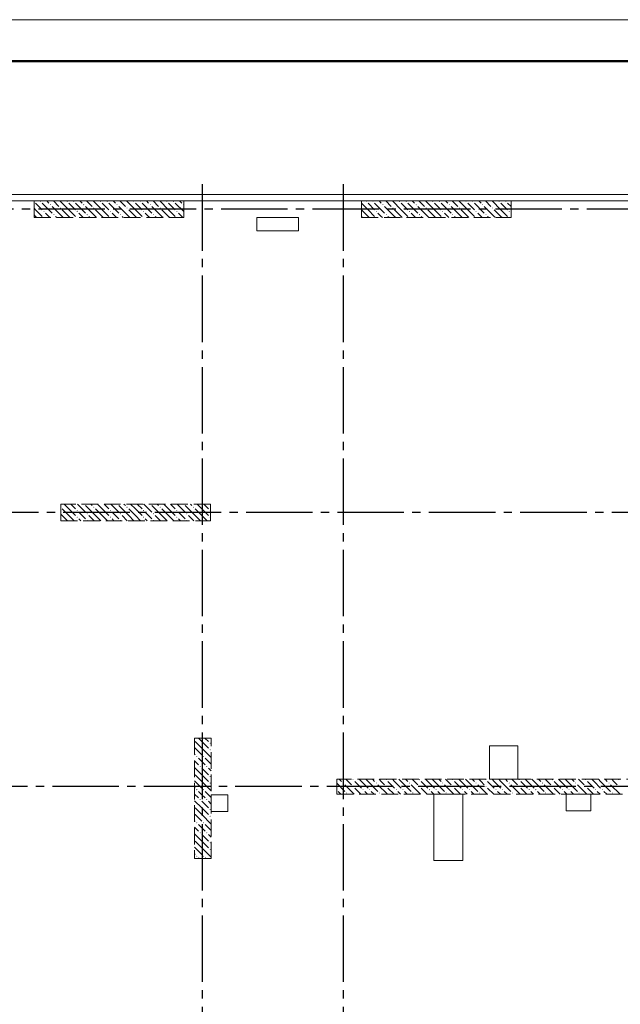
# Model space of a CAD drawing. Header units: millimetres. Extents: x 0 to 42908, y 0 to 59400.
# Tile 31 of 33: x 12429 to 19658, y 47550 to 59400. Entities that reach past the tile are written whole.
import ezdxf

# ---------------------------------------------------------------- set-up
doc = ezdxf.new("R2010")
doc.units = ezdxf.units.MM
doc.linetypes.add('______2', pattern=[270, 200, -70])
doc.linetypes.add('______5', pattern=[1100, 800, -100, 100, -100])
for name, color, linetype, lineweight in [('Standard', 7, 'Continuous', 25), ('ЖБ Пилон', 180, 'Continuous', 25), ('Оси', 40, '______5', 18)]:
    doc.layers.add(name, color=color, linetype=linetype, lineweight=lineweight)
doc.layers.add('ЖБ Перекрытие верхний уровень', color=7, linetype='Continuous', lineweight=25, true_color=0xe0e0ff)
doc.layers.add('ЖБ Стена верхний уровень', color=7, linetype='Continuous', lineweight=25, true_color=0x006e00)

msp = doc.modelspace()

# ---------------------------------------------------------------- hatches: boundary and pattern name
at = {"layer": 'ЖБ Пилон', "linetype": 'Continuous', "lineweight": 18, "transparency": 33554687}
for points in [[(12604, 57217), (12607, 57213), (12604, 57210)], [(12674, 57213), (12681, 57220), (12687, 57213), (12681, 57207)], [(12794, 57173), (12801, 57180), (12807, 57173), (12801, 57167)], [(12914, 57133), (12921, 57140), (12927, 57133), (12921, 57127)], [(12994, 57213), (13001, 57220), (13007, 57213), (13001, 57207)], [(13074, 57213), (13081, 57220), (13087, 57213), (13081, 57207)], [(13194, 57173), (13201, 57180), (13207, 57173), (13201, 57167)], [(13314, 57133), (13321, 57140), (13327, 57133), (13321, 57127)], [(13394, 57213), (13401, 57220), (13407, 57213), (13401, 57207)], [(13474, 57213), (13481, 57220), (13487, 57213), (13481, 57207)], [(13594, 57173), (13601, 57180), (13607, 57173), (13601, 57167)], [(13714, 57133), (13721, 57140), (13727, 57133), (13721, 57127)], [(13794, 57213), (13801, 57220), (13807, 57213), (13801, 57207)], [(13874, 57213), (13881, 57220), (13887, 57213), (13881, 57207)], [(13994, 57173), (14001, 57180), (14007, 57173), (14001, 57167)], [(14114, 57133), (14121, 57140), (14127, 57133), (14121, 57127)], [(14194, 57213), (14201, 57220), (14207, 57213), (14201, 57207)], [(14274, 57213), (14281, 57220), (14287, 57213), (14281, 57207)], [(14394, 57173), (14401, 57180), (14404, 57177), (14404, 57170), (14401, 57167)], [(16594, 57213), (16601, 57220), (16607, 57213), (16601, 57207)], [(16674, 57213), (16681, 57220), (16687, 57213), (16681, 57207)], [(16794, 57173), (16801, 57180), (16807, 57173), (16801, 57167)], [(16914, 57133), (16921, 57140), (16927, 57133), (16921, 57127)], [(16994, 57213), (17001, 57220), (17007, 57213), (17001, 57207)], [(17074, 57213), (17081, 57220), (17087, 57213), (17081, 57207)], [(17194, 57173), (17201, 57180), (17207, 57173), (17201, 57167)], [(17314, 57133), (17321, 57140), (17327, 57133), (17321, 57127)], [(17394, 57213), (17401, 57220), (17407, 57213), (17401, 57207)], [(17474, 57213), (17481, 57220), (17487, 57213), (17481, 57207)], [(17594, 57173), (17601, 57180), (17607, 57173), (17601, 57167)], [(17714, 57133), (17721, 57140), (17727, 57133), (17721, 57127)], [(17794, 57213), (17801, 57220), (17807, 57213), (17801, 57207)], [(17874, 57213), (17881, 57220), (17887, 57213), (17881, 57207)], [(17994, 57173), (18001, 57180), (18007, 57173), (18001, 57167)], [(18114, 57133), (18121, 57140), (18127, 57133), (18121, 57127)], [(18194, 57213), (18201, 57220), (18207, 57213), (18201, 57207)], [(18274, 57213), (18281, 57220), (18287, 57213), (18281, 57207)], [(12714, 57093), (12721, 57100), (12727, 57093), (12721, 57087)], [(12834, 57053), (12841, 57060), (12847, 57053), (12841, 57047)], [(13114, 57093), (13121, 57100), (13127, 57093), (13121, 57087)], [(13234, 57053), (13241, 57060), (13247, 57053), (13241, 57047)], [(13514, 57093), (13521, 57100), (13527, 57093), (13521, 57087)], [(13634, 57053), (13641, 57060), (13647, 57053), (13641, 57047)], [(13914, 57093), (13921, 57100), (13927, 57093), (13921, 57087)], [(14034, 57053), (14041, 57060), (14047, 57053), (14041, 57047)], [(14314, 57093), (14321, 57100), (14327, 57093), (14321, 57087)], [(16714, 57093), (16721, 57100), (16727, 57093), (16721, 57087)], [(16834, 57053), (16841, 57060), (16847, 57053), (16841, 57047)], [(17114, 57093), (17121, 57100), (17127, 57093), (17121, 57087)], [(17234, 57053), (17241, 57060), (17247, 57053), (17241, 57047)], [(17514, 57093), (17521, 57100), (17527, 57093), (17521, 57087)], [(17634, 57053), (17641, 57060), (17647, 57053), (17641, 57047)], [(17914, 57093), (17921, 57100), (17927, 57093), (17921, 57087)], [(18034, 57053), (18041, 57060), (18047, 57053), (18041, 57047)], [(18314, 57093), (18321, 57100), (18327, 57093), (18321, 57087)], [(13204, 53570), (13201, 53567), (13198, 53570)], [(13604, 53570), (13601, 53567), (13598, 53570)], [(14004, 53570), (14001, 53567), (13998, 53570)], [(14404, 53570), (14401, 53567), (14398, 53570)], [(12924, 53537), (12927, 53533), (12924, 53530)], [(13114, 53493), (13121, 53500), (13127, 53493), (13121, 53487)], [(13234, 53453), (13241, 53460), (13247, 53453), (13241, 53447)], [(13314, 53533), (13321, 53540), (13327, 53533), (13321, 53527)], [(13514, 53493), (13521, 53500), (13527, 53493), (13521, 53487)], [(13634, 53453), (13641, 53460), (13647, 53453), (13641, 53447)], [(13714, 53533), (13721, 53540), (13727, 53533), (13721, 53527)], [(13914, 53493), (13921, 53500), (13927, 53493), (13921, 53487)], [(14034, 53453), (14041, 53460), (14047, 53453), (14041, 53447)], [(14114, 53533), (14121, 53540), (14127, 53533), (14121, 53527)], [(14314, 53493), (14321, 53500), (14327, 53493), (14321, 53487)], [(14434, 53453), (14441, 53460), (14447, 53453), (14441, 53447)], [(14514, 53533), (14521, 53540), (14527, 53533), (14521, 53527)], [(14714, 53493), (14721, 53500), (14724, 53497), (14724, 53490), (14721, 53487)], [(13114, 53413), (13121, 53420), (13127, 53413), (13121, 53407)], [(13234, 53373), (13241, 53380), (13247, 53373), (13244, 53370), (13238, 53370)], [(13514, 53413), (13521, 53420), (13527, 53413), (13521, 53407)], [(13634, 53373), (13641, 53380), (13647, 53373), (13644, 53370), (13638, 53370)], [(13914, 53413), (13921, 53420), (13927, 53413), (13921, 53407)], [(14034, 53373), (14041, 53380), (14047, 53373), (14044, 53370), (14038, 53370)], [(14314, 53413), (14321, 53420), (14327, 53413), (14321, 53407)], [(14434, 53373), (14441, 53380), (14447, 53373), (14444, 53370), (14438, 53370)], [(14714, 53413), (14721, 53420), (14724, 53417), (14724, 53410), (14721, 53407)], [(14714, 50693), (14721, 50700), (14727, 50693), (14721, 50687)], [(14714, 50613), (14721, 50620), (14727, 50613), (14721, 50607)], [(14554, 50533), (14561, 50540), (14567, 50533), (14561, 50527)], [(14634, 50533), (14641, 50540), (14647, 50533), (14641, 50527)], [(14594, 50413), (14601, 50420), (14607, 50413), (14601, 50407)], [(14674, 50413), (14681, 50420), (14687, 50413), (14681, 50407)], [(14714, 50293), (14721, 50300), (14727, 50293), (14721, 50287)], [(14554, 50133), (14561, 50140), (14567, 50133), (14561, 50127)], [(14634, 50133), (14641, 50140), (14647, 50133), (14641, 50127)], [(14714, 50213), (14721, 50220), (14727, 50213), (14721, 50207)], [(14594, 50013), (14601, 50020), (14607, 50013), (14601, 50007)], [(14674, 50013), (14681, 50020), (14687, 50013), (14681, 50007)], [(14714, 49893), (14721, 49900), (14727, 49893), (14721, 49887)], [(14714, 49813), (14721, 49820), (14727, 49813), (14721, 49807)], [(14554, 49733), (14561, 49740), (14567, 49733), (14561, 49727)], [(14634, 49733), (14641, 49740), (14647, 49733), (14641, 49727)], [(14594, 49613), (14601, 49620), (14607, 49613), (14601, 49607)], [(14674, 49613), (14681, 49620), (14687, 49613), (14681, 49607)], [(14714, 49493), (14721, 49500), (14727, 49493), (14721, 49487)], [(14714, 49413), (14721, 49420), (14727, 49413), (14721, 49407)], [(14554, 49333), (14561, 49340), (14567, 49333), (14561, 49327)], [(14634, 49333), (14641, 49340), (14647, 49333), (14641, 49327)]]:
    msp.add_hatch(color=7, dxfattribs=at).paths.add_polyline_path(points, flags=16)
at = {"layer": 'ЖБ Стена верхний уровень', "linetype": 'Continuous', "lineweight": 18, "transparency": 33554687}
for points in [[(16434, 50253), (16441, 50260), (16447, 50253), (16441, 50247)], [(16834, 50253), (16841, 50260), (16847, 50253), (16841, 50247)], [(17234, 50253), (17241, 50260), (17247, 50253), (17241, 50247)], [(17634, 50253), (17641, 50260), (17647, 50253), (17641, 50247)], [(18034, 50253), (18041, 50260), (18047, 50253), (18041, 50247)], [(18434, 50253), (18441, 50260), (18447, 50253), (18441, 50247)], [(18834, 50253), (18841, 50260), (18847, 50253), (18841, 50247)], [(19234, 50253), (19241, 50260), (19247, 50253), (19241, 50247)], [(19634, 50253), (19641, 50260), (19647, 50253), (19641, 50247)], [(16244, 50137), (16247, 50133), (16244, 50130)], [(16314, 50213), (16321, 50220), (16327, 50213), (16321, 50207)], [(16434, 50173), (16441, 50180), (16447, 50173), (16441, 50167)], [(16554, 50133), (16561, 50140), (16567, 50133), (16561, 50127)], [(16634, 50133), (16641, 50140), (16647, 50133), (16641, 50127)], [(16714, 50213), (16721, 50220), (16727, 50213), (16721, 50207)], [(16834, 50173), (16841, 50180), (16847, 50173), (16841, 50167)], [(16954, 50133), (16961, 50140), (16967, 50133), (16961, 50127)], [(17034, 50133), (17041, 50140), (17047, 50133), (17041, 50127)], [(17114, 50213), (17121, 50220), (17127, 50213), (17121, 50207)], [(17234, 50173), (17241, 50180), (17247, 50173), (17241, 50167)], [(17354, 50133), (17361, 50140), (17367, 50133), (17361, 50127)], [(17434, 50133), (17441, 50140), (17447, 50133), (17441, 50127)], [(17514, 50213), (17521, 50220), (17527, 50213), (17521, 50207)], [(17634, 50173), (17641, 50180), (17647, 50173), (17641, 50167)], [(17754, 50133), (17761, 50140), (17767, 50133), (17761, 50127)], [(17834, 50133), (17841, 50140), (17847, 50133), (17841, 50127)], [(17914, 50213), (17921, 50220), (17927, 50213), (17921, 50207)], [(18034, 50173), (18041, 50180), (18047, 50173), (18041, 50167)], [(18154, 50133), (18161, 50140), (18167, 50133), (18161, 50127)], [(18234, 50133), (18241, 50140), (18247, 50133), (18241, 50127)], [(18314, 50213), (18321, 50220), (18327, 50213), (18321, 50207)], [(18434, 50173), (18441, 50180), (18447, 50173), (18441, 50167)], [(18554, 50133), (18561, 50140), (18567, 50133), (18561, 50127)], [(18634, 50133), (18641, 50140), (18647, 50133), (18641, 50127)], [(18714, 50213), (18721, 50220), (18727, 50213), (18721, 50207)], [(18834, 50173), (18841, 50180), (18847, 50173), (18841, 50167)], [(18954, 50133), (18961, 50140), (18967, 50133), (18961, 50127)], [(19034, 50133), (19041, 50140), (19047, 50133), (19041, 50127)], [(19114, 50213), (19121, 50220), (19127, 50213), (19121, 50207)], [(19234, 50173), (19241, 50180), (19247, 50173), (19241, 50167)], [(19354, 50133), (19361, 50140), (19367, 50133), (19361, 50127)], [(19434, 50133), (19441, 50140), (19447, 50133), (19441, 50127)], [(19514, 50213), (19521, 50220), (19527, 50213), (19521, 50207)], [(19634, 50173), (19641, 50180), (19647, 50173), (19641, 50167)], [(16354, 50093), (16361, 50100), (16367, 50093), (16361, 50087)], [(16754, 50093), (16761, 50100), (16767, 50093), (16761, 50087)], [(17154, 50093), (17161, 50100), (17167, 50093), (17161, 50087)], [(17554, 50093), (17561, 50100), (17567, 50093), (17561, 50087)], [(17954, 50093), (17961, 50100), (17967, 50093), (17961, 50087)], [(18354, 50093), (18361, 50100), (18367, 50093), (18361, 50087)], [(18754, 50093), (18761, 50100), (18767, 50093), (18761, 50087)], [(19154, 50093), (19161, 50100), (19167, 50093), (19161, 50087)], [(19554, 50093), (19561, 50100), (19567, 50093), (19561, 50087)]]:
    msp.add_hatch(color=7, dxfattribs=at).paths.add_polyline_path(points, flags=16)

# ---------------------------------------------------------------- linework, layer by layer
at = {"layer": 'Standard', "color": 7, "linetype": 'Continuous', "lineweight": 13, "transparency": 33554687}
msp.add_lwpolyline([(0, 0), (42000, 0), (42000, 59400), (0, 59400), (0, 0)], close=True, dxfattribs=at)
at = {"layer": 'Standard', "color": 7, "linetype": 'Continuous', "lineweight": 50, "transparency": 33554687}
msp.add_lwpolyline([(2000, 58900), (41500, 58900), (41500, 500), (2000, 500), (2000, 58900)], close=True, dxfattribs=at)
at = {"layer": 'Standard', "color": 254, "linetype": 'Continuous', "lineweight": 13, "true_color": 0xc4c4ff, "transparency": 33554687}
msp.add_lwpolyline([(7324, 10030), (33149, 10030), (33149, 57295), (7324, 57295), (7324, 10030)], dxfattribs=at)
at = {"layer": 'ЖБ Перекрытие верхний уровень', "color": 7, "linetype": 'Continuous', "lineweight": 18, "transparency": 33554687}
for p, q in [((22354, 57220), (8924, 57220)), ((15784, 57020), (15284, 57020)), ((15284, 57020), (15284, 56860)), ((15784, 56860), (15784, 57020)), ((15284, 56860), (15784, 56860)), ((18424, 50660), (18084, 50660)), ((18084, 50660), (18084, 50260)), ((18424, 50260), (18424, 50660)), ((18084, 50260), (18424, 50260)), ((14934, 50070), (14734, 50070)), ((14734, 50070), (14734, 49870)), ((14934, 49870), (14934, 50070)), ((17764, 50080), (17414, 50080)), ((17414, 50080), (17414, 49280)), ((17764, 49280), (17764, 50080)), ((19304, 50080), (19004, 50080)), ((19004, 50080), (19004, 49880)), ((19304, 49880), (19304, 50080)), ((14734, 49870), (14934, 49870)), ((19004, 49880), (19304, 49880)), ((17414, 49280), (17764, 49280))]:
    msp.add_line(p, q, dxfattribs=at)
at = {"layer": 'ЖБ Пилон', "color": 253, "linetype": '______2', "lineweight": 13, "true_color": 0xa0a0a0, "transparency": 33554687}
for p, q in [((14404, 57220), (12604, 57220)), ((12604, 57220), (12604, 57020)), ((14404, 57020), (14404, 57220)), ((18344, 57220), (16544, 57220)), ((16544, 57220), (16544, 57020)), ((18344, 57020), (18344, 57220)), ((12604, 57020), (14404, 57020)), ((16544, 57020), (18344, 57020)), ((14724, 53570), (12924, 53570)), ((12924, 53570), (12924, 53370)), ((14724, 53370), (14724, 53570)), ((12924, 53370), (14724, 53370)), ((14534, 50755), (14534, 49305)), ((14734, 50755), (14534, 50755)), ((14734, 49305), (14734, 50755)), ((14534, 49305), (14734, 49305))]:
    msp.add_line(p, q, dxfattribs=at)
at = {"layer": 'ЖБ Пилон', "color": 9, "linetype": 'Continuous', "lineweight": 18, "true_color": 0xc7c7c7, "transparency": 33554687}
for p, q in [((12621, 57113), (12604, 57130)), ((12621, 57193), (12701, 57113)), ((12701, 57193), (12821, 57073)), ((12754, 57220), (12781, 57193)), ((12941, 57033), (12821, 57153)), ((12834, 57220), (12901, 57153)), ((13021, 57113), (12914, 57220)), ((13021, 57193), (13101, 57113)), ((13101, 57193), (13221, 57073)), ((13154, 57220), (13181, 57193)), ((13341, 57033), (13221, 57153)), ((13234, 57220), (13301, 57153)), ((13421, 57113), (13314, 57220)), ((13421, 57193), (13501, 57113)), ((13501, 57193), (13621, 57073)), ((13554, 57220), (13581, 57193)), ((13741, 57033), (13621, 57153)), ((13634, 57220), (13701, 57153)), ((13821, 57113), (13714, 57220)), ((13821, 57193), (13901, 57113)), ((13901, 57193), (14021, 57073)), ((13954, 57220), (13981, 57193)), ((14141, 57033), (14021, 57153)), ((14034, 57220), (14101, 57153)), ((14221, 57113), (14114, 57220)), ((14221, 57193), (14301, 57113)), ((14301, 57193), (14404, 57090)), ((14354, 57220), (14381, 57193)), ((16621, 57113), (16544, 57190)), ((16621, 57193), (16701, 57113)), ((16701, 57193), (16821, 57073)), ((16754, 57220), (16781, 57193)), ((16941, 57033), (16821, 57153)), ((16834, 57220), (16901, 57153)), ((17021, 57113), (16914, 57220)), ((17021, 57193), (17101, 57113)), ((17101, 57193), (17221, 57073)), ((17154, 57220), (17181, 57193)), ((17341, 57033), (17221, 57153)), ((17234, 57220), (17301, 57153)), ((17421, 57113), (17314, 57220)), ((17421, 57193), (17501, 57113)), ((17501, 57193), (17621, 57073)), ((17554, 57220), (17581, 57193)), ((17741, 57033), (17621, 57153)), ((17634, 57220), (17701, 57153)), ((17821, 57113), (17714, 57220)), ((17821, 57193), (17901, 57113)), ((17901, 57193), (18021, 57073)), ((17954, 57220), (17981, 57193)), ((18141, 57033), (18021, 57153)), ((18034, 57220), (18101, 57153)), ((18221, 57113), (18114, 57220)), ((18221, 57193), (18301, 57113)), ((18301, 57193), (18344, 57150)), ((12604, 57050), (12621, 57033)), ((12621, 57113), (12701, 57033)), ((12621, 57033), (12634, 57020)), ((12781, 57033), (12741, 57073)), ((12794, 57020), (12781, 57033)), ((12861, 57033), (12874, 57020)), ((12941, 57113), (13021, 57033)), ((12941, 57033), (12954, 57020)), ((13021, 57113), (13101, 57033)), ((13021, 57033), (13034, 57020)), ((13181, 57033), (13141, 57073)), ((13194, 57020), (13181, 57033)), ((13261, 57033), (13274, 57020)), ((13341, 57113), (13421, 57033)), ((13341, 57033), (13354, 57020)), ((13421, 57113), (13501, 57033)), ((13421, 57033), (13434, 57020)), ((13581, 57033), (13541, 57073)), ((13594, 57020), (13581, 57033)), ((13661, 57033), (13674, 57020)), ((13741, 57113), (13821, 57033)), ((13741, 57033), (13754, 57020)), ((13821, 57113), (13901, 57033)), ((13821, 57033), (13834, 57020)), ((13981, 57033), (13941, 57073)), ((13994, 57020), (13981, 57033)), ((14061, 57033), (14074, 57020)), ((14141, 57113), (14221, 57033)), ((14141, 57033), (14154, 57020)), ((14221, 57113), (14301, 57033)), ((14221, 57033), (14234, 57020)), ((14381, 57033), (14341, 57073)), ((14394, 57020), (14381, 57033)), ((16544, 57110), (16621, 57033)), ((16544, 57030), (16554, 57020)), ((16621, 57113), (16701, 57033)), ((16621, 57033), (16634, 57020)), ((16781, 57033), (16741, 57073)), ((16794, 57020), (16781, 57033)), ((16861, 57033), (16874, 57020)), ((16941, 57113), (17021, 57033)), ((16941, 57033), (16954, 57020)), ((17021, 57113), (17101, 57033)), ((17021, 57033), (17034, 57020)), ((17181, 57033), (17141, 57073)), ((17194, 57020), (17181, 57033)), ((17261, 57033), (17274, 57020)), ((17341, 57113), (17421, 57033)), ((17341, 57033), (17354, 57020)), ((17421, 57113), (17501, 57033)), ((17421, 57033), (17434, 57020)), ((17581, 57033), (17541, 57073)), ((17594, 57020), (17581, 57033)), ((17661, 57033), (17674, 57020)), ((17741, 57113), (17821, 57033)), ((17741, 57033), (17754, 57020)), ((17821, 57113), (17901, 57033)), ((17821, 57033), (17834, 57020)), ((17981, 57033), (17941, 57073)), ((17994, 57020), (17981, 57033)), ((18061, 57033), (18074, 57020)), ((18141, 57113), (18221, 57033)), ((18141, 57033), (18154, 57020)), ((18221, 57113), (18301, 57033)), ((18221, 57033), (18234, 57020)), ((18344, 57070), (18341, 57073)), ((13021, 53513), (12964, 53570)), ((13044, 53570), (13101, 53513)), ((13124, 53570), (13221, 53473)), ((13284, 53570), (13301, 53553)), ((13421, 53513), (13364, 53570)), ((13444, 53570), (13501, 53513)), ((13524, 53570), (13621, 53473)), ((13684, 53570), (13701, 53553)), ((13821, 53513), (13764, 53570)), ((13844, 53570), (13901, 53513)), ((13924, 53570), (14021, 53473)), ((14084, 53570), (14101, 53553)), ((14221, 53513), (14164, 53570)), ((14244, 53570), (14301, 53513)), ((14324, 53570), (14421, 53473)), ((14484, 53570), (14501, 53553)), ((14621, 53513), (14564, 53570)), ((14644, 53570), (14701, 53513)), ((12941, 53433), (12924, 53450)), ((12941, 53513), (13021, 53433)), ((13021, 53513), (13101, 53433)), ((13181, 53433), (13141, 53473)), ((13341, 53433), (13221, 53553)), ((13341, 53513), (13421, 53433)), ((13421, 53513), (13501, 53433)), ((13581, 53433), (13541, 53473)), ((13741, 53433), (13621, 53553)), ((13741, 53513), (13821, 53433)), ((13821, 53513), (13901, 53433)), ((13981, 53433), (13941, 53473)), ((14141, 53433), (14021, 53553)), ((14141, 53513), (14221, 53433)), ((14221, 53513), (14301, 53433)), ((14381, 53433), (14341, 53473)), ((14541, 53433), (14421, 53553)), ((14541, 53513), (14621, 53433)), ((14621, 53513), (14701, 53433)), ((12924, 53370), (12924, 53370)), ((12941, 53433), (13004, 53370)), ((13021, 53433), (13084, 53370)), ((13141, 53393), (13164, 53370)), ((13221, 53393), (13181, 53433)), ((13261, 53433), (13324, 53370)), ((13341, 53433), (13404, 53370)), ((13421, 53433), (13484, 53370)), ((13541, 53393), (13564, 53370)), ((13621, 53393), (13581, 53433)), ((13661, 53433), (13724, 53370)), ((13741, 53433), (13804, 53370)), ((13821, 53433), (13884, 53370)), ((13941, 53393), (13964, 53370)), ((14021, 53393), (13981, 53433)), ((14061, 53433), (14124, 53370)), ((14141, 53433), (14204, 53370)), ((14221, 53433), (14284, 53370)), ((14341, 53393), (14364, 53370)), ((14421, 53393), (14381, 53433)), ((14461, 53433), (14524, 53370)), ((14541, 53433), (14604, 53370)), ((14621, 53433), (14684, 53370)), ((14621, 50713), (14579, 50755)), ((14659, 50755), (14701, 50713)), ((14541, 50633), (14534, 50640)), ((14541, 50713), (14621, 50633)), ((14541, 50633), (14621, 50553)), ((14621, 50713), (14701, 50633)), ((14621, 50633), (14734, 50520)), ((14534, 50560), (14541, 50553)), ((14621, 50473), (14581, 50513)), ((14661, 50513), (14734, 50440)), ((14534, 50480), (14581, 50433)), ((14621, 50313), (14534, 50400)), ((14661, 50433), (14621, 50473)), ((14621, 50393), (14701, 50313)), ((14701, 50393), (14734, 50360)), ((14541, 50313), (14621, 50233)), ((14621, 50313), (14701, 50233)), ((14541, 50233), (14534, 50240)), ((14534, 50160), (14541, 50153)), ((14541, 50233), (14621, 50153)), ((14621, 50233), (14734, 50120)), ((14534, 50080), (14581, 50033)), ((14621, 50073), (14581, 50113)), ((14661, 50033), (14621, 50073)), ((14661, 50113), (14734, 50040)), ((14621, 49913), (14534, 50000)), ((14541, 49913), (14621, 49833)), ((14621, 49993), (14701, 49913)), ((14621, 49913), (14701, 49833)), ((14701, 49993), (14734, 49960)), ((14541, 49833), (14534, 49840)), ((14541, 49833), (14621, 49753)), ((14621, 49833), (14734, 49720)), ((14534, 49760), (14541, 49753)), ((14534, 49680), (14581, 49633)), ((14621, 49673), (14581, 49713)), ((14661, 49633), (14621, 49673)), ((14661, 49713), (14734, 49640)), ((14621, 49513), (14534, 49600)), ((14621, 49593), (14701, 49513)), ((14701, 49593), (14734, 49560)), ((14541, 49433), (14534, 49440)), ((14541, 49513), (14621, 49433)), ((14541, 49433), (14621, 49353)), ((14621, 49513), (14701, 49433)), ((14621, 49433), (14734, 49320)), ((14534, 49360), (14541, 49353)), ((14589, 49305), (14581, 49313)), ((14661, 49313), (14669, 49305))]:
    msp.add_line(p, q, dxfattribs=at)
at = {"layer": 'ЖБ Стена верхний уровень', "color": 251, "linetype": '______2', "lineweight": 13, "true_color": 0x656565, "transparency": 33554687}
for p, q in [((21824, 50260), (16244, 50260)), ((16244, 50260), (16244, 50080)), ((16244, 50080), (21824, 50080))]:
    msp.add_line(p, q, dxfattribs=at)
at = {"layer": 'ЖБ Стена верхний уровень', "color": 9, "linetype": 'Continuous', "lineweight": 18, "true_color": 0xc7c7c7, "transparency": 33554687}
for p, q in [((16274, 50260), (16301, 50233)), ((16381, 50233), (16354, 50260)), ((16541, 50233), (16514, 50260)), ((16594, 50260), (16621, 50233)), ((16674, 50260), (16701, 50233)), ((16781, 50233), (16754, 50260)), ((16941, 50233), (16914, 50260)), ((16994, 50260), (17021, 50233)), ((17074, 50260), (17101, 50233)), ((17181, 50233), (17154, 50260)), ((17341, 50233), (17314, 50260)), ((17394, 50260), (17421, 50233)), ((17474, 50260), (17501, 50233)), ((17581, 50233), (17554, 50260)), ((17741, 50233), (17714, 50260)), ((17794, 50260), (17821, 50233)), ((17874, 50260), (17901, 50233)), ((17981, 50233), (17954, 50260)), ((18141, 50233), (18114, 50260)), ((18194, 50260), (18221, 50233)), ((18274, 50260), (18301, 50233)), ((18381, 50233), (18354, 50260)), ((18541, 50233), (18514, 50260)), ((18594, 50260), (18621, 50233)), ((18674, 50260), (18701, 50233)), ((18781, 50233), (18754, 50260)), ((18941, 50233), (18914, 50260)), ((18994, 50260), (19021, 50233)), ((19074, 50260), (19101, 50233)), ((19181, 50233), (19154, 50260)), ((19341, 50233), (19314, 50260)), ((19394, 50260), (19421, 50233)), ((19474, 50260), (19501, 50233)), ((19581, 50233), (19554, 50260)), ((16244, 50210), (16341, 50113)), ((16341, 50193), (16454, 50080)), ((16421, 50193), (16381, 50233)), ((16461, 50233), (16541, 50153)), ((16461, 50153), (16534, 50080)), ((16541, 50233), (16621, 50153)), ((16621, 50233), (16741, 50113)), ((16741, 50193), (16854, 50080)), ((16821, 50193), (16781, 50233)), ((16861, 50233), (16941, 50153)), ((16861, 50153), (16934, 50080)), ((16941, 50233), (17021, 50153)), ((17021, 50233), (17141, 50113)), ((17141, 50193), (17254, 50080)), ((17221, 50193), (17181, 50233)), ((17261, 50233), (17341, 50153)), ((17261, 50153), (17334, 50080)), ((17341, 50233), (17421, 50153)), ((17421, 50233), (17541, 50113)), ((17541, 50193), (17654, 50080)), ((17621, 50193), (17581, 50233)), ((17661, 50233), (17741, 50153)), ((17661, 50153), (17734, 50080)), ((17741, 50233), (17821, 50153)), ((17821, 50233), (17941, 50113)), ((17941, 50193), (18054, 50080)), ((18021, 50193), (17981, 50233)), ((18061, 50233), (18141, 50153)), ((18061, 50153), (18134, 50080)), ((18141, 50233), (18221, 50153)), ((18221, 50233), (18341, 50113)), ((18341, 50193), (18454, 50080)), ((18421, 50193), (18381, 50233)), ((18461, 50233), (18541, 50153)), ((18461, 50153), (18534, 50080)), ((18541, 50233), (18621, 50153)), ((18621, 50233), (18741, 50113)), ((18741, 50193), (18854, 50080)), ((18821, 50193), (18781, 50233)), ((18861, 50233), (18941, 50153)), ((18861, 50153), (18934, 50080)), ((18941, 50233), (19021, 50153)), ((19021, 50233), (19141, 50113)), ((19141, 50193), (19254, 50080)), ((19221, 50193), (19181, 50233)), ((19261, 50233), (19341, 50153)), ((19261, 50153), (19334, 50080)), ((19341, 50233), (19421, 50153)), ((19421, 50233), (19541, 50113)), ((19541, 50193), (19654, 50080)), ((19621, 50193), (19581, 50233)), ((16261, 50113), (16294, 50080)), ((16614, 50080), (16581, 50113)), ((16661, 50113), (16694, 50080)), ((17014, 50080), (16981, 50113)), ((17061, 50113), (17094, 50080)), ((17414, 50080), (17381, 50113)), ((17461, 50113), (17494, 50080)), ((17814, 50080), (17781, 50113)), ((17861, 50113), (17894, 50080)), ((18214, 50080), (18181, 50113)), ((18261, 50113), (18294, 50080)), ((18614, 50080), (18581, 50113)), ((18661, 50113), (18694, 50080)), ((19014, 50080), (18981, 50113)), ((19061, 50113), (19094, 50080)), ((19414, 50080), (19381, 50113)), ((19461, 50113), (19494, 50080))]:
    msp.add_line(p, q, dxfattribs=at)
at = {"layer": 'Оси', "color": 8, "linetype": '______5', "lineweight": -3, "transparency": 33554687}
for p, q in [((14624, 57420), (14624, 7100)), ((16324, 57420), (16324, 7100)), ((23354, 57120), (4600, 57120)), ((22554, 53470), (4600, 53470)), ((26824, 50170), (4600, 50170))]:
    msp.add_line(p, q, dxfattribs=at)

doc.saveas('drawing.dxf')
